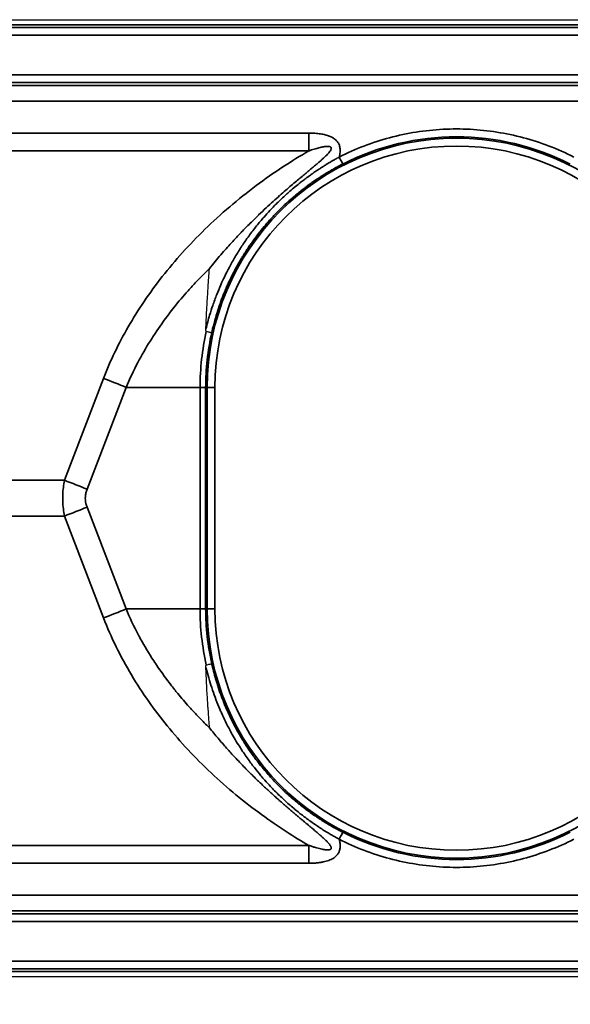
# Model space of a CAD drawing. Header units: millimetres. Extents: x 100 to 2070, y 30 to 1455.
# Tile 78 of 83: x 1534 to 1569, y 900 to 963. Entities that reach past the tile are written whole.
import ezdxf

# ---------------------------------------------------------------- set-up
doc = ezdxf.new("R2010")
doc.units = ezdxf.units.MM
doc.header["$LTSCALE"] = 5
for name, color, linetype, lineweight in [('_Sichtbarkanten', 7, 'Continuous', 25), ('Bemaßung (ISO)', 7, 'Continuous', 25), ('Sichtbar schmal (ISO)', 7, 'Continuous', 35)]:
    doc.layers.add(name, color=color, linetype=linetype, lineweight=lineweight)
doc.styles.add('Notiztext (ISO)', font='verdana.ttf')
doc.dimstyles.new('wedi USA', dxfattribs={"dimscale": 5, "dimtxt": 2.5, "dimasz": 4, "dimexe": 2, "dimexo": 0.8, "dimgap": 0.3, "dimtad": 1, "dimdec": 1, "dimrnd": 1e-08, "dimtxsty": 'Notiztext (ISO)', "dimcen": 0.09, "dimclrd": 7, "dimclre": 7, "dimclrt": 256, "dimadec": 0, "dimazin": 2, "dimtfac": 0.6, "dimtmove": 0, "dimatfit": 3, "dimfxl": 1, "dimtolj": 1, "dimlwd": -1, "dimlwe": -1, "dimarcsym": 0})

# ---------------------------------------------------------------- blocks, each defined once
blk = doc.blocks.new('*D105')
at = {"layer": 'Bemaßung (ISO)', "color": 7, "transparency": 16777216}
for p, q in [((508.864, 903.681), (508.864, 781.253)), ((1607.447, 903.681), (1607.447, 781.253)), ((528.864, 791.253), (1587.447, 791.253))]:
    blk.add_line(p, q, dxfattribs=at)
for points in [[(528.864, 794.586), (528.864, 787.919), (508.864, 791.253)], [(1587.447, 794.586), (1587.447, 787.919), (1607.447, 791.253)]]:
    blk.add_solid(points, dxfattribs=at)
at = {"layer": 'Defpoints', "color": 0, "transparency": 16777216}
for p in [(508.864, 907.681), (1607.447, 907.681), (1607.447, 791.253)]:
    blk.add_point(p, dxfattribs=at)
at = {"layer": 'Bemaßung (ISO)', "transparency": 16777216, "insert": (986.014, 809.106), "char_height": 12.5, "attachment_point": 1, "style": 'Notiztext (ISO)'}
blk.add_mtext('\\A1;1098,6 [43 1/4]"', dxfattribs=at)

msp = doc.modelspace()

# ---------------------------------------------------------------- linework, layer by layer
at = {"layer": '_Sichtbarkanten'}
for p, q in [((511.156, 963.173), (1605.156, 963.173)), ((511.156, 902.173), (1605.156, 902.173))]:
    msp.add_line(p, q, dxfattribs=at)
for points, knots in [([(1546.189, 943.459), (1546.201, 943.786), (1546.214, 944.106), (1546.23, 944.418), (1546.237, 944.561), (1546.245, 944.702), (1546.252, 944.841), (1546.273, 945.214), (1546.296, 945.572), (1546.319, 945.922), (1546.324, 945.987), (1546.328, 946.051), (1546.332, 946.116), (1546.36, 946.516), (1546.389, 946.906), (1546.416, 947.281), (1546.417, 947.292), (1546.418, 947.302), (1546.419, 947.313)], [0, 0, 0, 0, 0.228267, 0.228267, 0.228267, 0.333333, 0.333333, 0.333333, 0.614365, 0.614365, 0.614365, 0.666667, 0.666667, 0.666667, 0.990895, 0.990895, 0.990895, 1, 1, 1, 1]), ([(1546.213, 943.301), (1546.213, 943.301), (1546.212, 943.301), (1546.21, 943.302), (1546.209, 943.302), (1546.207, 943.304), (1546.206, 943.306), (1546.201, 943.311), (1546.199, 943.317), (1546.193, 943.338), (1546.191, 943.36), (1546.188, 943.404), (1546.188, 943.433), (1546.189, 943.459)], [0.00000125, 0.00000125, 0.00000125, 0.00000125, 0.00026935, 0.00026935, 0.00054979, 0.00054979, 0.00118081, 0.00118081, 0.00276078, 0.00276078, 0.00713925, 0.00713925, 0.01305826, 0.01305826, 0.01305826, 0.01305826]), ([(1546.213, 943.301), (1546.253, 943.292), (1546.291, 943.284), (1546.326, 943.276), (1546.361, 943.269), (1546.394, 943.262), (1546.423, 943.256), (1546.451, 943.25), (1546.476, 943.245), (1546.497, 943.241), (1546.517, 943.237), (1546.533, 943.234), (1546.544, 943.232), (1546.555, 943.23), (1546.561, 943.23), (1546.562, 943.23)], [0, 0, 0, 0, 0.2, 0.2, 0.2, 0.4, 0.4, 0.4, 0.6, 0.6, 0.6, 0.8, 0.8, 0.8, 0.9999999, 0.9999999, 0.9999999, 0.9999999]), ([(1546.189, 921.887), (1546.189, 921.894), (1546.189, 921.901), (1546.189, 921.908), (1546.189, 921.915), (1546.188, 921.921), (1546.188, 921.928), (1546.188, 921.934), (1546.189, 921.94), (1546.189, 921.946), (1546.189, 921.952), (1546.189, 921.957), (1546.189, 921.963), (1546.19, 921.968), (1546.19, 921.973), (1546.19, 921.979), (1546.191, 921.984), (1546.191, 921.989), (1546.192, 921.993), (1546.192, 921.998), (1546.193, 922.003), (1546.194, 922.007), (1546.195, 922.012), (1546.195, 922.016), (1546.197, 922.02), (1546.198, 922.024), (1546.199, 922.027), (1546.2, 922.031), (1546.202, 922.034), (1546.203, 922.037), (1546.206, 922.04), (1546.208, 922.042), (1546.21, 922.044), (1546.213, 922.045)], [0, 0, 0, 0, 0.0909091, 0.0909091, 0.0909091, 0.1818182, 0.1818182, 0.1818182, 0.2727273, 0.2727273, 0.2727273, 0.3636364, 0.3636364, 0.3636364, 0.4545455, 0.4545455, 0.4545455, 0.5454545, 0.5454545, 0.5454545, 0.6363636, 0.6363636, 0.6363636, 0.7272727, 0.7272727, 0.7272727, 0.8181818, 0.8181818, 0.8181818, 0.9090909, 0.9090909, 0.9090909, 1, 1, 1, 1]), ([(1546.213, 922.045), (1546.253, 922.054), (1546.291, 922.062), (1546.326, 922.069), (1546.361, 922.077), (1546.394, 922.084), (1546.423, 922.09), (1546.451, 922.096), (1546.476, 922.101), (1546.497, 922.105), (1546.517, 922.109), (1546.533, 922.111), (1546.544, 922.113), (1546.555, 922.115), (1546.561, 922.116), (1546.562, 922.115)], [0, 0, 0, 0, 0.2, 0.2, 0.2, 0.4, 0.4, 0.4, 0.6, 0.6, 0.6, 0.8, 0.8, 0.8, 0.9999994, 0.9999994, 0.9999994, 0.9999994]), ([(1546.419, 918.033), (1546.407, 918.197), (1546.394, 918.364), (1546.382, 918.533), (1546.365, 918.762), (1546.349, 918.996), (1546.332, 919.234), (1546.325, 919.331), (1546.319, 919.429), (1546.312, 919.527), (1546.291, 919.85), (1546.27, 920.181), (1546.251, 920.521), (1546.235, 920.822), (1546.219, 921.13), (1546.206, 921.444), (1546.2, 921.591), (1546.194, 921.738), (1546.189, 921.887)], [0, 0, 0, 0, 0.141865, 0.141865, 0.141865, 0.333333, 0.333333, 0.333333, 0.411096, 0.411096, 0.411096, 0.666667, 0.666667, 0.666667, 0.894056, 0.894056, 0.894056, 1, 1, 1, 1])]:
    msp.add_open_spline(points, degree=3, knots=knots, dxfattribs=at)
at = {"layer": 'Sichtbar schmal (ISO)'}
for p, q in [((1605.631, 962.848), (510.68, 962.848)), ((510.846, 962.681), (1605.465, 962.681)), ((1605.465, 962.181), (510.846, 962.181)), ((510.864, 959.664), (1605.447, 959.664)), ((1605.447, 959.164), (510.864, 959.164)), ((1145.656, 958.948), (1605.273, 958.99)), ((1605.279, 957.99), (1145.657, 957.948)), ((1381.977, 955.946), (1552.738, 955.946)), ((1381.976, 954.804), (1552.738, 954.804)), ((1537.175, 933.814), (1539.665, 940.308)), ((1538.612, 933.243), (1541.103, 939.737)), ((1541.103, 939.737), (1545.815, 939.737)), ((1545.815, 939.737), (1545.815, 925.608)), ((1546.173, 939.728), (1546.267, 939.728)), ((1546.173, 939.728), (1546.173, 925.618)), ((1546.267, 925.618), (1546.267, 939.728)), ((1546.767, 939.728), (1546.267, 939.728)), ((1546.767, 925.618), (1546.767, 939.728)), ((1397.53, 933.814), (1537.175, 933.814)), ((1541.103, 925.608), (1538.612, 932.102)), ((1397.53, 931.532), (1537.175, 931.532)), ((1539.665, 925.038), (1537.175, 931.532)), ((1541.103, 925.608), (1545.815, 925.608)), ((1546.173, 925.618), (1546.267, 925.618)), ((1546.767, 925.618), (1546.267, 925.618)), ((1552.738, 910.541), (1381.976, 910.541)), ((1552.738, 909.4), (1381.977, 909.4)), ((1145.657, 907.397), (1605.279, 907.355)), ((1605.273, 906.355), (1145.656, 906.397)), ((510.864, 906.181), (1605.447, 906.181)), ((1605.447, 905.681), (510.864, 905.681)), ((510.846, 903.164), (1605.465, 903.164)), ((1605.465, 902.664), (510.846, 902.664)), ((510.68, 902.498), (1605.631, 902.498))]:
    msp.add_line(p, q, dxfattribs=at)
for centre, radius, start, end in [((1562.156, 939.728), 15.889, 0, 180), ((1562.156, 939.728), 15.389, 0, 180), ((1562.156, 925.618), 15.889, 180, 0), ((1562.156, 925.618), 15.389, 180, 0)]:
    msp.add_arc(centre, radius, start, end, dxfattribs=at)
for centre, major_axis, ratio, start_param, end_param in [((1552.686, 955.946), (0, 10), 0.005236, 4.598021, 4.712389), ((1562.157, 939.727), (0, 15.981), 0.999985, 5.812266, 6.753672), ((1554.686, 954.418), (0.227, -0.446), 0.00467, 4.71002, 6.265685), ((1562.776, 939.586), (-16.688, 3.102), 0.976652, 6.245494, 6.462178), ((1562.156, 939.728), (-0.22, -15.983), 0.999892, 4.50528, 4.726179), ((1539.691, 939.737), (4.668, -1.79), 0.104799, 1.304034, 1.616531), ((1537.201, 933.243), (4.668, -1.79), 0.104799, 1.304034, 1.616531), ((1537.201, 932.102), (4.668, 1.79), 0.104798, 4.666655, 4.979151), ((1539.691, 925.608), (4.668, 1.79), 0.104799, 4.666654, 4.979151), ((1545.673, 925.613), (0.5, 0.005), 0.012421, 4.998618, 6.265588), ((1562.808, 925.765), (-16.724, -3.09), 0.97569, 6.105429, 6.321894), ((1562.156, 925.618), (0.221, -15.983), 0.999892, 4.698575, 4.919469), ((1554.686, 910.928), (0.227, 0.446), 0.004666, 0.017453, 1.573171), ((1562.157, 925.618), (0, -15.981), 0.999985, 5.812696, 6.754103), ((1552.686, 909.4), (0, -10), 0.005236, 1.570796, 1.685164)]:
    msp.add_ellipse(centre, major_axis=major_axis, ratio=ratio, start_param=start_param, end_param=end_param, dxfattribs=at)
for points, knots in [([(1552.738, 955.946), (1552.809, 955.946), (1552.947, 955.943), (1553.139, 955.934), (1553.32, 955.918), (1553.489, 955.896), (1553.646, 955.868), (1553.792, 955.835), (1553.928, 955.797), (1554.053, 955.752), (1554.169, 955.702), (1554.274, 955.646), (1554.368, 955.585), (1554.45, 955.521), (1554.52, 955.452), (1554.58, 955.379), (1554.631, 955.301), (1554.675, 955.215), (1554.711, 955.114), (1554.735, 954.999), (1554.747, 954.87), (1554.742, 954.729), (1554.722, 954.577), (1554.698, 954.472), (1554.683, 954.418)], [0.0000001, 0.0000001, 0.0000001, 0.0000001, 0.0454545, 0.0909091, 0.1363636, 0.1818182, 0.2272727, 0.2727273, 0.3181818, 0.3636364, 0.4090909, 0.4545455, 0.5, 0.5454545, 0.5909091, 0.6363636, 0.6818182, 0.7272727, 0.7727273, 0.8181818, 0.8636364, 0.9090909, 0.9545455, 1, 1, 1, 1]), ([(1554.683, 954.418), (1555.197, 954.679), (1556.246, 955.145), (1557.889, 955.678), (1559.578, 956.036), (1561.295, 956.216), (1563.021, 956.216), (1564.738, 956.035), (1566.426, 955.677), (1568.07, 955.143), (1569.118, 954.676), (1569.632, 954.415)], [0, 0, 0, 0, 0.1111111, 0.2222222, 0.3333333, 0.4444444, 0.5555556, 0.6666667, 0.7777778, 0.8888889, 1, 1, 1, 1]), ([(1539.665, 940.308), (1539.88, 940.869), (1540.121, 941.424), (1540.383, 941.972), (1540.646, 942.519), (1540.93, 943.058), (1541.242, 943.598), (1541.553, 944.137), (1541.891, 944.677), (1542.253, 945.212), (1542.616, 945.747), (1543.003, 946.276), (1543.411, 946.797), (1543.82, 947.317), (1544.249, 947.827), (1544.701, 948.329), (1545.153, 948.831), (1545.627, 949.324), (1546.127, 949.811), (1546.628, 950.298), (1547.155, 950.779), (1547.703, 951.246), (1548.25, 951.713), (1548.819, 952.167), (1549.39, 952.593), (1549.961, 953.02), (1550.534, 953.42), (1551.095, 953.788), (1551.655, 954.156), (1552.202, 954.493), (1552.738, 954.804)], [0, 0, 0, 0, 0.1, 0.1, 0.1, 0.2, 0.2, 0.2, 0.3, 0.3, 0.3, 0.4, 0.4, 0.4, 0.5, 0.5, 0.5, 0.6, 0.6, 0.6, 0.7, 0.7, 0.7, 0.8, 0.8, 0.8, 0.9, 0.9, 0.9, 0.9999994, 0.9999994, 0.9999994, 0.9999994]), ([(1552.738, 954.804), (1552.802, 954.827), (1552.863, 954.847), (1552.922, 954.867), (1552.981, 954.886), (1553.038, 954.904), (1553.092, 954.921), (1553.146, 954.937), (1553.198, 954.953), (1553.249, 954.967), (1553.299, 954.981), (1553.347, 954.994), (1553.393, 955.005), (1553.439, 955.017), (1553.482, 955.028), (1553.524, 955.037), (1553.566, 955.047), (1553.606, 955.055), (1553.644, 955.062), (1553.681, 955.069), (1553.717, 955.075), (1553.751, 955.08), (1553.785, 955.085), (1553.817, 955.089), (1553.847, 955.092), (1553.877, 955.094), (1553.906, 955.096), (1553.932, 955.097), (1553.958, 955.097), (1553.982, 955.097), (1554.003, 955.095), (1554.025, 955.093), (1554.044, 955.091), (1554.062, 955.087), (1554.079, 955.083), (1554.094, 955.079), (1554.107, 955.073), (1554.121, 955.067), (1554.132, 955.061), (1554.141, 955.053), (1554.151, 955.046), (1554.159, 955.037), (1554.164, 955.027), (1554.17, 955.017), (1554.174, 955.006), (1554.176, 954.993), (1554.178, 954.98), (1554.178, 954.965), (1554.175, 954.948), (1554.171, 954.931), (1554.165, 954.912), (1554.156, 954.891), (1554.146, 954.87), (1554.134, 954.847), (1554.118, 954.821), (1554.101, 954.796), (1554.082, 954.769), (1554.059, 954.74), (1554.036, 954.71), (1554.01, 954.68), (1553.981, 954.647), (1553.952, 954.615), (1553.92, 954.58), (1553.885, 954.545), (1553.85, 954.509), (1553.813, 954.472), (1553.773, 954.434), (1553.733, 954.396), (1553.691, 954.356), (1553.646, 954.315), (1553.601, 954.274), (1553.554, 954.231), (1553.503, 954.186), (1553.453, 954.142), (1553.4, 954.095), (1553.344, 954.047), (1553.288, 953.998), (1553.229, 953.947), (1553.166, 953.894), (1553.104, 953.841), (1553.038, 953.785), (1552.969, 953.727), (1552.9, 953.669), (1552.827, 953.608), (1552.751, 953.544), (1552.675, 953.48), (1552.595, 953.413), (1552.51, 953.343), (1552.426, 953.272), (1552.338, 953.199), (1552.245, 953.121), (1552.152, 953.043), (1552.055, 952.961), (1551.952, 952.875), (1551.85, 952.789), (1551.743, 952.698), (1551.631, 952.602), (1551.518, 952.506), (1551.401, 952.405), (1551.278, 952.299), (1551.155, 952.193), (1551.027, 952.081), (1550.894, 951.964), (1550.892, 951.961), (1550.889, 951.959), (1550.887, 951.957), (1550.756, 951.841), (1550.621, 951.721), (1550.48, 951.593), (1550.477, 951.591), (1550.474, 951.588), (1550.471, 951.586), (1550.33, 951.458), (1550.184, 951.324), (1550.032, 951.183), (1550.028, 951.18), (1550.025, 951.177), (1550.022, 951.174), (1549.869, 951.032), (1549.711, 950.882), (1549.545, 950.724), (1549.542, 950.72), (1549.538, 950.717), (1549.535, 950.713), (1549.369, 950.554), (1549.197, 950.386), (1549.017, 950.206), (1549.013, 950.202), (1549.009, 950.198), (1549.005, 950.194), (1548.825, 950.015), (1548.637, 949.824), (1548.442, 949.62), (1548.437, 949.615), (1548.433, 949.611), (1548.428, 949.606), (1548.233, 949.402), (1548.029, 949.184), (1547.818, 948.952), (1547.813, 948.947), (1547.808, 948.941), (1547.803, 948.936), (1547.591, 948.703), (1547.372, 948.456), (1547.144, 948.19), (1547.139, 948.183), (1547.133, 948.177), (1547.128, 948.17), (1546.899, 947.903), (1546.662, 947.618), (1546.419, 947.313)], [0.0000006, 0.0000006, 0.0000006, 0.0000006, 0.0238095, 0.0238095, 0.0238095, 0.047619, 0.047619, 0.047619, 0.0714286, 0.0714286, 0.0714286, 0.0952381, 0.0952381, 0.0952381, 0.1190476, 0.1190476, 0.1190476, 0.1428571, 0.1428571, 0.1428571, 0.1666667, 0.1666667, 0.1666667, 0.1904762, 0.1904762, 0.1904762, 0.2142857, 0.2142857, 0.2142857, 0.2380952, 0.2380952, 0.2380952, 0.2619048, 0.2619048, 0.2619048, 0.2857143, 0.2857143, 0.2857143, 0.3095238, 0.3095238, 0.3095238, 0.3333333, 0.3333333, 0.3333333, 0.3571429, 0.3571429, 0.3571429, 0.3809524, 0.3809524, 0.3809524, 0.4047619, 0.4047619, 0.4047619, 0.4285714, 0.4285714, 0.4285714, 0.452381, 0.452381, 0.452381, 0.4761905, 0.4761905, 0.4761905, 0.5, 0.5, 0.5, 0.5238095, 0.5238095, 0.5238095, 0.547619, 0.547619, 0.547619, 0.5714286, 0.5714286, 0.5714286, 0.5952381, 0.5952381, 0.5952381, 0.6190476, 0.6190476, 0.6190476, 0.6428571, 0.6428571, 0.6428571, 0.6666667, 0.6666667, 0.6666667, 0.6904762, 0.6904762, 0.6904762, 0.7142857, 0.7142857, 0.7142857, 0.7380952, 0.7380952, 0.7380952, 0.7619048, 0.7619048, 0.7619048, 0.7857143, 0.7857143, 0.7857143, 0.8095238, 0.8095238, 0.8095238, 0.8099922, 0.8099922, 0.8099922, 0.8333333, 0.8333333, 0.8333333, 0.833816, 0.833816, 0.833816, 0.8571429, 0.8571429, 0.8571429, 0.8576395, 0.8576395, 0.8576395, 0.8809524, 0.8809524, 0.8809524, 0.8814627, 0.8814627, 0.8814627, 0.9047619, 0.9047619, 0.9047619, 0.905286, 0.905286, 0.905286, 0.9285714, 0.9285714, 0.9285714, 0.929109, 0.929109, 0.929109, 0.952381, 0.952381, 0.952381, 0.9529329, 0.9529329, 0.9529329, 0.9761905, 0.9761905, 0.9761905, 0.9767551, 0.9767551, 0.9767551, 1, 1, 1, 1]), ([(1546.189, 943.459), (1546.262, 943.76), (1546.341, 944.051), (1546.425, 944.332), (1546.489, 944.545), (1546.555, 944.752), (1546.624, 944.953), (1546.706, 945.192), (1546.791, 945.423), (1546.878, 945.645), (1546.962, 945.858), (1547.048, 946.064), (1547.135, 946.263), (1547.211, 946.437), (1547.288, 946.605), (1547.366, 946.767), (1547.47, 946.984), (1547.576, 947.192), (1547.682, 947.392), (1547.745, 947.51), (1547.808, 947.626), (1547.871, 947.739), (1547.995, 947.959), (1548.12, 948.169), (1548.244, 948.37), (1548.289, 948.442), (1548.334, 948.513), (1548.378, 948.583), (1548.521, 948.806), (1548.664, 949.017), (1548.806, 949.217), (1548.83, 949.251), (1548.854, 949.284), (1548.877, 949.318), (1549.039, 949.542), (1549.199, 949.754), (1549.357, 949.953), (1549.515, 950.152), (1549.67, 950.339), (1549.823, 950.516), (1549.846, 950.542), (1549.868, 950.568), (1549.891, 950.594), (1550.017, 950.738), (1550.141, 950.875), (1550.263, 951.006), (1550.31, 951.056), (1550.357, 951.105), (1550.403, 951.153), (1550.497, 951.252), (1550.59, 951.346), (1550.681, 951.437), (1550.752, 951.508), (1550.822, 951.577), (1550.891, 951.643), (1550.954, 951.704), (1551.017, 951.763), (1551.078, 951.821), (1551.172, 951.908), (1551.264, 951.992), (1551.355, 952.073), (1551.388, 952.104), (1551.422, 952.133), (1551.455, 952.163), (1551.57, 952.264), (1551.682, 952.36), (1551.792, 952.452), (1551.798, 952.457), (1551.804, 952.462), (1551.809, 952.466), (1551.922, 952.561), (1552.033, 952.65), (1552.14, 952.736), (1552.162, 952.753), (1552.183, 952.77), (1552.204, 952.786), (1552.287, 952.851), (1552.369, 952.914), (1552.448, 952.975), (1552.497, 953.011), (1552.544, 953.047), (1552.591, 953.082), (1552.64, 953.118), (1552.688, 953.153), (1552.735, 953.187), (1552.809, 953.241), (1552.882, 953.293), (1552.954, 953.344), (1552.97, 953.355), (1552.986, 953.366), (1553.002, 953.377), (1553.088, 953.437), (1553.171, 953.494), (1553.252, 953.549), (1553.265, 953.558), (1553.278, 953.566), (1553.291, 953.575), (1553.357, 953.62), (1553.423, 953.663), (1553.486, 953.704), (1553.526, 953.73), (1553.566, 953.756), (1553.604, 953.78), (1553.639, 953.803), (1553.673, 953.824), (1553.707, 953.846), (1553.769, 953.885), (1553.83, 953.923), (1553.89, 953.959), (1553.899, 953.965), (1553.908, 953.971), (1553.917, 953.976), (1553.986, 954.018), (1554.053, 954.059), (1554.121, 954.099), (1554.134, 954.107), (1554.148, 954.115), (1554.162, 954.123), (1554.216, 954.155), (1554.27, 954.187), (1554.324, 954.217), (1554.36, 954.238), (1554.396, 954.259), (1554.431, 954.279), (1554.466, 954.298), (1554.5, 954.317), (1554.533, 954.336), (1554.584, 954.364), (1554.634, 954.391), (1554.683, 954.418)], [0.0000005, 0.0000005, 0.0000005, 0.0000005, 0.0284605, 0.0284605, 0.0284605, 0.05, 0.05, 0.05, 0.0755205, 0.0755205, 0.0755205, 0.1, 0.1, 0.1, 0.1214285, 0.1214285, 0.1214285, 0.15, 0.15, 0.15, 0.1669248, 0.1669248, 0.1669248, 0.2, 0.2, 0.2, 0.2119163, 0.2119163, 0.2119163, 0.25, 0.25, 0.25, 0.2564481, 0.2564481, 0.2564481, 0.3, 0.3, 0.3, 0.3435856, 0.3435856, 0.3435856, 0.35, 0.35, 0.35, 0.38615, 0.38615, 0.38615, 0.4, 0.4, 0.4, 0.4281855, 0.4281855, 0.4281855, 0.45, 0.45, 0.45, 0.4698634, 0.4698634, 0.4698634, 0.5, 0.5, 0.5, 0.511216, 0.511216, 0.511216, 0.55, 0.55, 0.55, 0.5520263, 0.5520263, 0.5520263, 0.5920357, 0.5920357, 0.5920357, 0.6, 0.6, 0.6, 0.6311495, 0.6311495, 0.6311495, 0.65, 0.65, 0.65, 0.6694008, 0.6694008, 0.6694008, 0.7, 0.7, 0.7, 0.7069657, 0.7069657, 0.7069657, 0.7440283, 0.7440283, 0.7440283, 0.75, 0.75, 0.75, 0.7806434, 0.7806434, 0.7806434, 0.8, 0.8, 0.8, 0.8175038, 0.8175038, 0.8175038, 0.85, 0.85, 0.85, 0.8549861, 0.8549861, 0.8549861, 0.892523, 0.892523, 0.892523, 0.9, 0.9, 0.9, 0.9298419, 0.9298419, 0.9298419, 0.95, 0.95, 0.95, 0.9697769, 0.9697769, 0.9697769, 1, 1, 1, 1]), ([(1546.562, 943.23), (1546.567, 943.255), (1546.573, 943.279), (1546.578, 943.304), (1546.686, 943.773), (1546.81, 944.219), (1546.946, 944.64), (1546.96, 944.684), (1546.975, 944.728), (1546.989, 944.771), (1547.12, 945.166), (1547.261, 945.54), (1547.408, 945.89), (1547.431, 945.947), (1547.455, 946.003), (1547.479, 946.059), (1547.619, 946.383), (1547.763, 946.688), (1547.909, 946.975), (1547.942, 947.04), (1547.976, 947.105), (1548.009, 947.168), (1548.148, 947.433), (1548.289, 947.682), (1548.43, 947.919), (1548.472, 947.989), (1548.514, 948.059), (1548.556, 948.127), (1548.689, 948.342), (1548.822, 948.546), (1548.954, 948.74), (1549.005, 948.814), (1549.055, 948.886), (1549.105, 948.957), (1549.229, 949.131), (1549.351, 949.297), (1549.473, 949.456), (1549.531, 949.531), (1549.588, 949.604), (1549.645, 949.676), (1549.757, 949.817), (1549.869, 949.952), (1549.979, 950.082), (1550.042, 950.157), (1550.106, 950.229), (1550.168, 950.3), (1550.269, 950.415), (1550.369, 950.524), (1550.467, 950.63), (1550.536, 950.703), (1550.604, 950.775), (1550.672, 950.845), (1550.761, 950.937), (1550.849, 951.025), (1550.936, 951.111), (1551.009, 951.183), (1551.081, 951.252), (1551.152, 951.32), (1551.23, 951.394), (1551.307, 951.465), (1551.382, 951.534), (1551.459, 951.604), (1551.534, 951.671), (1551.608, 951.736), (1551.675, 951.795), (1551.741, 951.852), (1551.807, 951.907), (1551.886, 951.974), (1551.963, 952.039), (1552.04, 952.101), (1552.097, 952.147), (1552.153, 952.193), (1552.208, 952.237), (1552.289, 952.301), (1552.368, 952.363), (1552.446, 952.422), (1552.494, 952.459), (1552.541, 952.494), (1552.588, 952.529), (1552.67, 952.59), (1552.75, 952.649), (1552.829, 952.705), (1552.868, 952.733), (1552.906, 952.761), (1552.945, 952.788), (1553.027, 952.846), (1553.108, 952.902), (1553.187, 952.955), (1553.218, 952.976), (1553.249, 952.997), (1553.28, 953.018), (1553.363, 953.073), (1553.443, 953.125), (1553.521, 953.175), (1553.545, 953.191), (1553.57, 953.206), (1553.594, 953.221), (1553.676, 953.273), (1553.755, 953.323), (1553.832, 953.37), (1553.85, 953.381), (1553.868, 953.391), (1553.885, 953.402), (1553.965, 953.45), (1554.042, 953.495), (1554.117, 953.539), (1554.129, 953.546), (1554.142, 953.554), (1554.154, 953.561), (1554.233, 953.606), (1554.31, 953.65), (1554.388, 953.693), (1554.396, 953.698), (1554.404, 953.702), (1554.412, 953.707), (1554.495, 953.752), (1554.578, 953.798), (1554.658, 953.84), (1554.662, 953.842), (1554.666, 953.844), (1554.67, 953.847), (1554.754, 953.891), (1554.834, 953.933), (1554.912, 953.972)], [0, 0, 0, 0, 0.002362, 0.002362, 0.002362, 0.047619, 0.047619, 0.047619, 0.052331, 0.052331, 0.052331, 0.095238, 0.095238, 0.095238, 0.102207, 0.102207, 0.102207, 0.142857, 0.142857, 0.142857, 0.152085, 0.152085, 0.152085, 0.190476, 0.190476, 0.190476, 0.201961, 0.201961, 0.201961, 0.238095, 0.238095, 0.238095, 0.251837, 0.251837, 0.251837, 0.285714, 0.285714, 0.285714, 0.301713, 0.301713, 0.301713, 0.333333, 0.333333, 0.333333, 0.351588, 0.351588, 0.351588, 0.380952, 0.380952, 0.380952, 0.401464, 0.401464, 0.401464, 0.428571, 0.428571, 0.428571, 0.45134, 0.45134, 0.45134, 0.47619, 0.47619, 0.47619, 0.501217, 0.501217, 0.501217, 0.52381, 0.52381, 0.52381, 0.551093, 0.551093, 0.551093, 0.571429, 0.571429, 0.571429, 0.60097, 0.60097, 0.60097, 0.619048, 0.619048, 0.619048, 0.650846, 0.650846, 0.650846, 0.666667, 0.666667, 0.666667, 0.70073, 0.70073, 0.70073, 0.714286, 0.714286, 0.714286, 0.750596, 0.750596, 0.750596, 0.761905, 0.761905, 0.761905, 0.800513, 0.800513, 0.800513, 0.809524, 0.809524, 0.809524, 0.850304, 0.850304, 0.850304, 0.857143, 0.857143, 0.857143, 0.900234, 0.900234, 0.900234, 0.904762, 0.904762, 0.904762, 0.95014, 0.95014, 0.95014, 0.952381, 0.952381, 0.952381, 1, 1, 1, 1]), ([(1541.103, 939.737), (1541.326, 940.272), (1541.578, 940.805), (1541.854, 941.328), (1541.881, 941.379), (1541.909, 941.43), (1541.936, 941.481), (1542.189, 941.951), (1542.462, 942.415), (1542.758, 942.878), (1542.822, 942.978), (1542.888, 943.078), (1542.954, 943.178), (1543.227, 943.591), (1543.519, 944.002), (1543.828, 944.409), (1543.94, 944.557), (1544.055, 944.704), (1544.171, 944.85), (1544.453, 945.204), (1544.748, 945.553), (1545.054, 945.896), (1545.223, 946.086), (1545.395, 946.274), (1545.571, 946.459), (1545.846, 946.749), (1546.128, 947.033), (1546.419, 947.313)], [0, 0, 0, 0, 0.2, 0.2, 0.2, 0.2195918, 0.2195918, 0.2195918, 0.4, 0.4, 0.4, 0.4390213, 0.4390213, 0.4390213, 0.6, 0.6, 0.6, 0.6584906, 0.6584906, 0.6584906, 0.8, 0.8, 0.8, 0.87821, 0.87821, 0.87821, 1, 1, 1, 1]), ([(1546.173, 939.728), (1546.173, 939.728), (1546.166, 939.729), (1546.155, 939.73), (1546.144, 939.73), (1546.127, 939.731), (1546.106, 939.732), (1546.096, 939.732), (1546.086, 939.732), (1546.074, 939.732), (1546.06, 939.733), (1546.045, 939.733), (1546.03, 939.734), (1546, 939.734), (1545.967, 939.735), (1545.93, 939.735), (1545.894, 939.736), (1545.855, 939.737), (1545.815, 939.737)], [0, 0, 0, 0, 0.2, 0.2, 0.2, 0.4, 0.4, 0.4, 0.493234, 0.493234, 0.493234, 0.6, 0.6, 0.6, 0.8, 0.8, 0.8, 1, 1, 1, 1]), ([(1537.175, 931.532), (1537.145, 931.687), (1537.121, 931.842), (1537.104, 931.995), (1537.087, 932.147), (1537.075, 932.298), (1537.07, 932.448), (1537.064, 932.598), (1537.064, 932.747), (1537.07, 932.897), (1537.075, 933.047), (1537.087, 933.198), (1537.104, 933.351), (1537.121, 933.503), (1537.145, 933.658), (1537.175, 933.814)], [0.0000009, 0.0000009, 0.0000009, 0.0000009, 0.2, 0.2, 0.2, 0.4, 0.4, 0.4, 0.6, 0.6, 0.6, 0.8, 0.8, 0.8, 1, 1, 1, 1]), ([(1538.612, 932.102), (1538.584, 932.176), (1538.561, 932.249), (1538.544, 932.322), (1538.543, 932.326), (1538.543, 932.33), (1538.542, 932.334), (1538.526, 932.401), (1538.516, 932.468), (1538.51, 932.535), (1538.509, 932.543), (1538.508, 932.552), (1538.507, 932.56), (1538.502, 932.627), (1538.502, 932.694), (1538.506, 932.76), (1538.506, 932.769), (1538.507, 932.777), (1538.507, 932.785), (1538.513, 932.856), (1538.523, 932.927), (1538.539, 932.999), (1538.54, 933.003), (1538.541, 933.007), (1538.542, 933.012), (1538.559, 933.088), (1538.582, 933.165), (1538.612, 933.243)], [0.0000017, 0.0000017, 0.0000017, 0.0000017, 0.1895703, 0.1895703, 0.1895703, 0.2, 0.2, 0.2, 0.3775271, 0.3775271, 0.3775271, 0.4, 0.4, 0.4, 0.5781196, 0.5781196, 0.5781196, 0.6, 0.6, 0.6, 0.7885926, 0.7885926, 0.7885926, 0.8, 0.8, 0.8, 1, 1, 1, 1]), ([(1546.419, 918.033), (1546.195, 918.248), (1545.975, 918.467), (1545.761, 918.688), (1545.541, 918.915), (1545.327, 919.145), (1545.12, 919.375), (1544.869, 919.654), (1544.628, 919.935), (1544.393, 920.222), (1544.244, 920.403), (1544.097, 920.588), (1543.951, 920.776), (1543.672, 921.138), (1543.397, 921.514), (1543.132, 921.902), (1543.042, 922.035), (1542.952, 922.169), (1542.864, 922.305), (1542.561, 922.769), (1542.273, 923.249), (1542.009, 923.731), (1541.97, 923.801), (1541.932, 923.872), (1541.895, 923.942), (1541.6, 924.495), (1541.336, 925.05), (1541.103, 925.608)], [0, 0, 0, 0, 0.0986237, 0.0986237, 0.0986237, 0.2, 0.2, 0.2, 0.3224399, 0.3224399, 0.3224399, 0.4, 0.4, 0.4, 0.5490631, 0.5490631, 0.5490631, 0.6, 0.6, 0.6, 0.7746169, 0.7746169, 0.7746169, 0.8, 0.8, 0.8, 1, 1, 1, 1]), ([(1552.738, 910.541), (1552.281, 910.807), (1551.801, 911.099), (1551.298, 911.425), (1550.796, 911.75), (1550.27, 912.108), (1549.733, 912.499), (1549.196, 912.89), (1548.646, 913.315), (1548.105, 913.761), (1547.564, 914.208), (1547.03, 914.678), (1546.518, 915.16), (1546.006, 915.642), (1545.515, 916.136), (1545.049, 916.636), (1544.584, 917.136), (1544.144, 917.642), (1543.729, 918.151), (1543.315, 918.66), (1542.925, 919.173), (1542.545, 919.712), (1542.165, 920.251), (1541.795, 920.816), (1541.445, 921.403), (1541.094, 921.989), (1540.763, 922.598), (1540.465, 923.206), (1540.166, 923.814), (1539.901, 924.422), (1539.665, 925.038)], [0, 0, 0, 0, 0.1, 0.1, 0.1, 0.2, 0.2, 0.2, 0.3, 0.3, 0.3, 0.4, 0.4, 0.4, 0.5, 0.5, 0.5, 0.6, 0.6, 0.6, 0.7, 0.7, 0.7, 0.8, 0.8, 0.8, 0.9, 0.9, 0.9, 1, 1, 1, 1]), ([(1554.912, 911.373), (1554.839, 911.41), (1554.761, 911.451), (1554.679, 911.495), (1554.675, 911.497), (1554.671, 911.499), (1554.667, 911.501), (1554.588, 911.543), (1554.505, 911.588), (1554.417, 911.636), (1554.408, 911.641), (1554.399, 911.646), (1554.39, 911.651), (1554.306, 911.698), (1554.217, 911.748), (1554.123, 911.803), (1554.108, 911.812), (1554.093, 911.82), (1554.078, 911.829), (1553.987, 911.882), (1553.893, 911.939), (1553.793, 912), (1553.771, 912.013), (1553.749, 912.027), (1553.726, 912.041), (1553.631, 912.1), (1553.531, 912.163), (1553.428, 912.23), (1553.398, 912.25), (1553.367, 912.27), (1553.336, 912.291), (1553.238, 912.356), (1553.136, 912.425), (1553.031, 912.497), (1552.992, 912.525), (1552.952, 912.553), (1552.912, 912.581), (1552.812, 912.652), (1552.709, 912.726), (1552.603, 912.805), (1552.554, 912.842), (1552.504, 912.88), (1552.453, 912.918), (1552.352, 912.995), (1552.248, 913.076), (1552.143, 913.161), (1552.082, 913.21), (1552.02, 913.261), (1551.957, 913.313), (1551.856, 913.396), (1551.753, 913.484), (1551.647, 913.576), (1551.573, 913.64), (1551.498, 913.706), (1551.423, 913.775), (1551.322, 913.866), (1551.22, 913.961), (1551.115, 914.061), (1551.028, 914.144), (1550.939, 914.231), (1550.848, 914.321), (1550.75, 914.42), (1550.65, 914.523), (1550.548, 914.63), (1550.445, 914.739), (1550.341, 914.852), (1550.235, 914.97), (1550.14, 915.077), (1550.043, 915.188), (1549.945, 915.304), (1549.827, 915.444), (1549.706, 915.591), (1549.585, 915.746), (1549.494, 915.861), (1549.403, 915.981), (1549.311, 916.105), (1549.177, 916.286), (1549.041, 916.477), (1548.904, 916.68), (1548.821, 916.803), (1548.737, 916.931), (1548.653, 917.064), (1548.505, 917.297), (1548.357, 917.545), (1548.21, 917.807), (1548.137, 917.937), (1548.065, 918.071), (1547.993, 918.208), (1547.838, 918.505), (1547.686, 918.817), (1547.545, 919.137), (1547.49, 919.262), (1547.436, 919.387), (1547.383, 919.514), (1547.241, 919.859), (1547.111, 920.209), (1546.997, 920.551), (1546.962, 920.654), (1546.929, 920.757), (1546.898, 920.858), (1546.787, 921.214), (1546.694, 921.557), (1546.614, 921.889), (1546.596, 921.965), (1546.578, 922.041), (1546.562, 922.115)], [0, 0, 0, 0, 0.0555556, 0.0555556, 0.0555556, 0.0582173, 0.0582173, 0.0582173, 0.1111111, 0.1111111, 0.1111111, 0.1164409, 0.1164409, 0.1164409, 0.1666667, 0.1666667, 0.1666667, 0.174643, 0.174643, 0.174643, 0.2222222, 0.2222222, 0.2222222, 0.2328385, 0.2328385, 0.2328385, 0.2777778, 0.2777778, 0.2777778, 0.2910746, 0.2910746, 0.2910746, 0.3333333, 0.3333333, 0.3333333, 0.3492931, 0.3492931, 0.3492931, 0.3888889, 0.3888889, 0.3888889, 0.4074983, 0.4074983, 0.4074983, 0.4444444, 0.4444444, 0.4444444, 0.4657121, 0.4657121, 0.4657121, 0.5, 0.5, 0.5, 0.5239218, 0.5239218, 0.5239218, 0.5555556, 0.5555556, 0.5555556, 0.5821324, 0.5821324, 0.5821324, 0.6111111, 0.6111111, 0.6111111, 0.6403406, 0.6403406, 0.6403406, 0.6666667, 0.6666667, 0.6666667, 0.6985439, 0.6985439, 0.6985439, 0.7222222, 0.7222222, 0.7222222, 0.756726, 0.756726, 0.756726, 0.7777778, 0.7777778, 0.7777778, 0.8148742, 0.8148742, 0.8148742, 0.8333333, 0.8333333, 0.8333333, 0.8732803, 0.8732803, 0.8732803, 0.8888889, 0.8888889, 0.8888889, 0.9315269, 0.9315269, 0.9315269, 0.9444444, 0.9444444, 0.9444444, 0.9896666, 0.9896666, 0.9896666, 1, 1, 1, 1]), ([(1554.683, 910.928), (1554.611, 910.966), (1554.534, 911.009), (1554.453, 911.055), (1554.448, 911.057), (1554.444, 911.06), (1554.439, 911.062), (1554.361, 911.106), (1554.28, 911.153), (1554.193, 911.204), (1554.183, 911.21), (1554.173, 911.216), (1554.162, 911.222), (1554.08, 911.271), (1553.993, 911.323), (1553.9, 911.38), (1553.883, 911.39), (1553.866, 911.401), (1553.849, 911.411), (1553.761, 911.466), (1553.668, 911.524), (1553.572, 911.586), (1553.546, 911.603), (1553.52, 911.619), (1553.494, 911.636), (1553.402, 911.696), (1553.306, 911.76), (1553.206, 911.828), (1553.171, 911.851), (1553.136, 911.876), (1553.1, 911.9), (1553.005, 911.965), (1552.908, 912.034), (1552.808, 912.106), (1552.762, 912.138), (1552.716, 912.172), (1552.669, 912.206), (1552.575, 912.276), (1552.477, 912.349), (1552.378, 912.425), (1552.32, 912.469), (1552.262, 912.514), (1552.203, 912.56), (1552.109, 912.634), (1552.013, 912.712), (1551.914, 912.793), (1551.843, 912.851), (1551.772, 912.91), (1551.699, 912.972), (1551.606, 913.051), (1551.511, 913.133), (1551.415, 913.219), (1551.329, 913.294), (1551.243, 913.373), (1551.154, 913.454), (1551.064, 913.538), (1550.972, 913.624), (1550.879, 913.714), (1550.777, 913.812), (1550.674, 913.915), (1550.568, 914.022), (1550.482, 914.109), (1550.395, 914.2), (1550.306, 914.294), (1550.187, 914.421), (1550.065, 914.554), (1549.942, 914.694), (1549.861, 914.785), (1549.779, 914.879), (1549.697, 914.977), (1549.559, 915.14), (1549.419, 915.312), (1549.276, 915.495), (1549.203, 915.589), (1549.129, 915.686), (1549.054, 915.786), (1548.898, 915.996), (1548.739, 916.219), (1548.579, 916.458), (1548.515, 916.553), (1548.451, 916.65), (1548.386, 916.751), (1548.213, 917.021), (1548.038, 917.31), (1547.865, 917.617), (1547.813, 917.71), (1547.762, 917.804), (1547.711, 917.899), (1547.527, 918.242), (1547.347, 918.608), (1547.179, 918.983), (1547.144, 919.061), (1547.109, 919.14), (1547.075, 919.219), (1546.903, 919.623), (1546.746, 920.035), (1546.61, 920.434), (1546.592, 920.487), (1546.574, 920.541), (1546.557, 920.594), (1546.419, 921.014), (1546.305, 921.416), (1546.209, 921.807), (1546.202, 921.833), (1546.196, 921.86), (1546.189, 921.887)], [0, 0, 0, 0, 0.0555556, 0.0555556, 0.0555556, 0.058618, 0.058618, 0.058618, 0.1111111, 0.1111111, 0.1111111, 0.1172417, 0.1172417, 0.1172417, 0.1666667, 0.1666667, 0.1666667, 0.1758409, 0.1758409, 0.1758409, 0.2222222, 0.2222222, 0.2222222, 0.2344346, 0.2344346, 0.2344346, 0.2777778, 0.2777778, 0.2777778, 0.2930748, 0.2930748, 0.2930748, 0.3333333, 0.3333333, 0.3333333, 0.3516899, 0.3516899, 0.3516899, 0.3888889, 0.3888889, 0.3888889, 0.4102924, 0.4102924, 0.4102924, 0.4444444, 0.4444444, 0.4444444, 0.4689048, 0.4689048, 0.4689048, 0.5, 0.5, 0.5, 0.5275123, 0.5275123, 0.5275123, 0.5555556, 0.5555556, 0.5555556, 0.5861208, 0.5861208, 0.5861208, 0.6111111, 0.6111111, 0.6111111, 0.6447263, 0.6447263, 0.6447263, 0.6666667, 0.6666667, 0.6666667, 0.7033293, 0.7033293, 0.7033293, 0.7222222, 0.7222222, 0.7222222, 0.7619148, 0.7619148, 0.7619148, 0.7777778, 0.7777778, 0.7777778, 0.8205255, 0.8205255, 0.8205255, 0.8333333, 0.8333333, 0.8333333, 0.8792862, 0.8792862, 0.8792862, 0.8888889, 0.8888889, 0.8888889, 0.9378572, 0.9378572, 0.9378572, 0.9444444, 0.9444444, 0.9444444, 0.9964278, 0.9964278, 0.9964278, 1, 1, 1, 1]), ([(1546.419, 918.033), (1546.509, 917.92), (1546.599, 917.809), (1546.688, 917.699), (1546.781, 917.586), (1546.874, 917.475), (1546.966, 917.365), (1547.057, 917.258), (1547.147, 917.152), (1547.237, 917.047), (1547.327, 916.944), (1547.416, 916.842), (1547.506, 916.741), (1547.598, 916.637), (1547.69, 916.534), (1547.782, 916.432), (1547.869, 916.336), (1547.957, 916.241), (1548.044, 916.147), (1548.139, 916.045), (1548.234, 915.944), (1548.328, 915.844), (1548.414, 915.754), (1548.501, 915.664), (1548.587, 915.575), (1548.684, 915.475), (1548.782, 915.375), (1548.879, 915.277), (1548.963, 915.193), (1549.047, 915.109), (1549.13, 915.027), (1549.228, 914.93), (1549.325, 914.835), (1549.421, 914.742), (1549.499, 914.666), (1549.576, 914.592), (1549.652, 914.52), (1549.746, 914.43), (1549.838, 914.344), (1549.927, 914.26), (1549.997, 914.195), (1550.065, 914.132), (1550.131, 914.071), (1550.218, 913.991), (1550.301, 913.914), (1550.383, 913.84), (1550.443, 913.785), (1550.502, 913.732), (1550.56, 913.68), (1550.638, 913.609), (1550.715, 913.541), (1550.789, 913.475), (1550.842, 913.428), (1550.893, 913.383), (1550.944, 913.338), (1551.016, 913.274), (1551.087, 913.213), (1551.155, 913.153), (1551.202, 913.113), (1551.247, 913.073), (1551.292, 913.035), (1551.359, 912.976), (1551.424, 912.92), (1551.488, 912.866), (1551.529, 912.83), (1551.569, 912.796), (1551.608, 912.762), (1551.671, 912.709), (1551.732, 912.658), (1551.791, 912.607), (1551.827, 912.577), (1551.862, 912.547), (1551.897, 912.517), (1551.955, 912.468), (1552.011, 912.421), (1552.066, 912.375), (1552.098, 912.348), (1552.129, 912.322), (1552.16, 912.296), (1552.214, 912.251), (1552.266, 912.207), (1552.317, 912.165), (1552.345, 912.141), (1552.372, 912.118), (1552.4, 912.095), (1552.45, 912.053), (1552.498, 912.013), (1552.545, 911.973), (1552.57, 911.953), (1552.594, 911.932), (1552.618, 911.912), (1552.665, 911.874), (1552.71, 911.836), (1552.754, 911.799), (1552.775, 911.781), (1552.797, 911.763), (1552.818, 911.745), (1552.861, 911.709), (1552.903, 911.674), (1552.943, 911.64), (1552.962, 911.624), (1552.981, 911.608), (1553, 911.593), (1553.04, 911.559), (1553.078, 911.526), (1553.116, 911.494), (1553.133, 911.48), (1553.149, 911.466), (1553.165, 911.452), (1553.202, 911.421), (1553.238, 911.39), (1553.273, 911.36), (1553.287, 911.348), (1553.302, 911.335), (1553.316, 911.323), (1553.35, 911.293), (1553.384, 911.265), (1553.416, 911.236), (1553.429, 911.225), (1553.441, 911.214), (1553.454, 911.203), (1553.486, 911.175), (1553.516, 911.148), (1553.546, 911.121), (1553.557, 911.111), (1553.568, 911.101), (1553.579, 911.091), (1553.609, 911.065), (1553.637, 911.039), (1553.665, 911.013), (1553.675, 911.004), (1553.684, 910.995), (1553.694, 910.987), (1553.721, 910.961), (1553.747, 910.936), (1553.772, 910.912), (1553.78, 910.904), (1553.789, 910.897), (1553.797, 910.889), (1553.821, 910.865), (1553.845, 910.841), (1553.867, 910.819), (1553.874, 910.812), (1553.881, 910.805), (1553.888, 910.798), (1553.91, 910.775), (1553.931, 910.753), (1553.951, 910.732), (1553.956, 910.726), (1553.962, 910.72), (1553.967, 910.714), (1553.987, 910.693), (1554.004, 910.672), (1554.021, 910.652), (1554.026, 910.647), (1554.03, 910.642), (1554.034, 910.637), (1554.051, 910.617), (1554.065, 910.598), (1554.079, 910.58), (1554.082, 910.575), (1554.086, 910.571), (1554.089, 910.566), (1554.102, 910.548), (1554.113, 910.531), (1554.123, 910.515), (1554.126, 910.511), (1554.128, 910.507), (1554.13, 910.504), (1554.14, 910.487), (1554.148, 910.472), (1554.154, 910.458), (1554.156, 910.455), (1554.157, 910.452), (1554.158, 910.449), (1554.166, 910.431), (1554.171, 910.416), (1554.174, 910.401), (1554.177, 910.387), (1554.178, 910.373), (1554.177, 910.361), (1554.176, 910.35), (1554.174, 910.341), (1554.171, 910.332), (1554.166, 910.32), (1554.159, 910.309), (1554.149, 910.299), (1554.14, 910.29), (1554.129, 910.282), (1554.114, 910.276), (1554.1, 910.269), (1554.083, 910.263), (1554.062, 910.259), (1554.042, 910.254), (1554.018, 910.251), (1553.991, 910.25), (1553.963, 910.248), (1553.933, 910.248), (1553.899, 910.25), (1553.865, 910.252), (1553.828, 910.255), (1553.788, 910.26), (1553.748, 910.265), (1553.705, 910.272), (1553.659, 910.281), (1553.612, 910.289), (1553.563, 910.3), (1553.511, 910.311), (1553.459, 910.323), (1553.404, 910.337), (1553.346, 910.352), (1553.288, 910.368), (1553.227, 910.385), (1553.163, 910.404), (1553.099, 910.423), (1553.031, 910.443), (1552.961, 910.466), (1552.89, 910.489), (1552.816, 910.514), (1552.738, 910.541)], [0, 0, 0, 0, 0.0111631, 0.0111631, 0.0111631, 0.0227273, 0.0227273, 0.0227273, 0.0341267, 0.0341267, 0.0341267, 0.0454545, 0.0454545, 0.0454545, 0.0571315, 0.0571315, 0.0571315, 0.0681818, 0.0681818, 0.0681818, 0.0801074, 0.0801074, 0.0801074, 0.0909091, 0.0909091, 0.0909091, 0.1031116, 0.1031116, 0.1031116, 0.1136364, 0.1136364, 0.1136364, 0.1261424, 0.1261424, 0.1261424, 0.1363636, 0.1363636, 0.1363636, 0.1491424, 0.1491424, 0.1491424, 0.1590909, 0.1590909, 0.1590909, 0.1721187, 0.1721187, 0.1721187, 0.1818182, 0.1818182, 0.1818182, 0.1951022, 0.1951022, 0.1951022, 0.2045455, 0.2045455, 0.2045455, 0.2181008, 0.2181008, 0.2181008, 0.2272727, 0.2272727, 0.2272727, 0.2411027, 0.2411027, 0.2411027, 0.25, 0.25, 0.25, 0.2640998, 0.2640998, 0.2640998, 0.2727273, 0.2727273, 0.2727273, 0.2870956, 0.2870956, 0.2870956, 0.2954545, 0.2954545, 0.2954545, 0.3100923, 0.3100923, 0.3100923, 0.3181818, 0.3181818, 0.3181818, 0.3330902, 0.3330902, 0.3330902, 0.3409091, 0.3409091, 0.3409091, 0.3560873, 0.3560873, 0.3560873, 0.3636364, 0.3636364, 0.3636364, 0.3790837, 0.3790837, 0.3790837, 0.3863636, 0.3863636, 0.3863636, 0.4020801, 0.4020801, 0.4020801, 0.4090909, 0.4090909, 0.4090909, 0.4250764, 0.4250764, 0.4250764, 0.4318182, 0.4318182, 0.4318182, 0.4480721, 0.4480721, 0.4480721, 0.4545455, 0.4545455, 0.4545455, 0.4710691, 0.4710691, 0.4710691, 0.4772727, 0.4772727, 0.4772727, 0.4940691, 0.4940691, 0.4940691, 0.5, 0.5, 0.5, 0.5170679, 0.5170679, 0.5170679, 0.5227273, 0.5227273, 0.5227273, 0.5400636, 0.5400636, 0.5400636, 0.5454545, 0.5454545, 0.5454545, 0.5630599, 0.5630599, 0.5630599, 0.5681818, 0.5681818, 0.5681818, 0.5860568, 0.5860568, 0.5860568, 0.5909091, 0.5909091, 0.5909091, 0.6090541, 0.6090541, 0.6090541, 0.6136364, 0.6136364, 0.6136364, 0.6320524, 0.6320524, 0.6320524, 0.6363636, 0.6363636, 0.6363636, 0.6550458, 0.6550458, 0.6550458, 0.6590909, 0.6590909, 0.6590909, 0.6818182, 0.6818182, 0.6818182, 0.7045455, 0.7045455, 0.7045455, 0.7240223, 0.7240223, 0.7240223, 0.75, 0.75, 0.75, 0.7727273, 0.7727273, 0.7727273, 0.7954545, 0.7954545, 0.7954545, 0.8181818, 0.8181818, 0.8181818, 0.8409091, 0.8409091, 0.8409091, 0.8636364, 0.8636364, 0.8636364, 0.8863636, 0.8863636, 0.8863636, 0.9090909, 0.9090909, 0.9090909, 0.9318182, 0.9318182, 0.9318182, 0.9545455, 0.9545455, 0.9545455, 0.9772727, 0.9772727, 0.9772727, 0.9999988, 0.9999988, 0.9999988, 0.9999988]), ([(1554.683, 910.928), (1554.695, 910.882), (1554.716, 910.792), (1554.737, 910.664), (1554.746, 910.541), (1554.743, 910.426), (1554.73, 910.32), (1554.707, 910.221), (1554.674, 910.129), (1554.63, 910.042), (1554.574, 909.957), (1554.501, 909.872), (1554.409, 909.789), (1554.296, 909.711), (1554.164, 909.64), (1554.014, 909.577), (1553.846, 909.523), (1553.66, 909.479), (1553.459, 909.444), (1553.24, 909.419), (1553.001, 909.404), (1552.828, 909.4), (1552.738, 909.4)], [0, 0, 0, 0, 0.05, 0.1, 0.15, 0.2, 0.25, 0.3, 0.35, 0.4, 0.45, 0.5, 0.55, 0.6, 0.65, 0.7, 0.75, 0.8, 0.85, 0.9, 0.95, 1, 1, 1, 1])]:
    msp.add_open_spline(points, degree=3, knots=knots, dxfattribs=at)
msp.add_open_spline([(1569.632, 910.931), (1569.118, 910.669), (1568.07, 910.203), (1566.426, 909.669), (1564.738, 909.31), (1563.021, 909.13), (1561.295, 909.129), (1559.578, 909.309), (1557.889, 909.667), (1556.246, 910.2), (1555.197, 910.666), (1554.683, 910.928)], degree=3, dxfattribs=at)

# ---------------------------------------------------------------- dimensions: what is measured, and where the dimension line sits
at = {"layer": 'Bemaßung (ISO)', "color": 7}
dim = msp.add_linear_dim(base=(1607.447, 791.253), p1=(508.864, 907.681), p2=(1607.447, 907.681), angle=180, text='<>"', dimstyle='wedi USA', override={"dimgap": 0.3, "dimdec": 1, "dimtol": 0, "dimlim": 0, "dimtp": 0, "dimtm": 0, "dimtdec": 2, "dimtofl": 0, "dimatfit": 1}, dxfattribs=at)
dim.commit()
dim.dimension.update_dxf_attribs({"geometry": '*D105', "text_midpoint": (1058.156, 791.253), "dimtype": 160})

doc.saveas('drawing.dxf')
